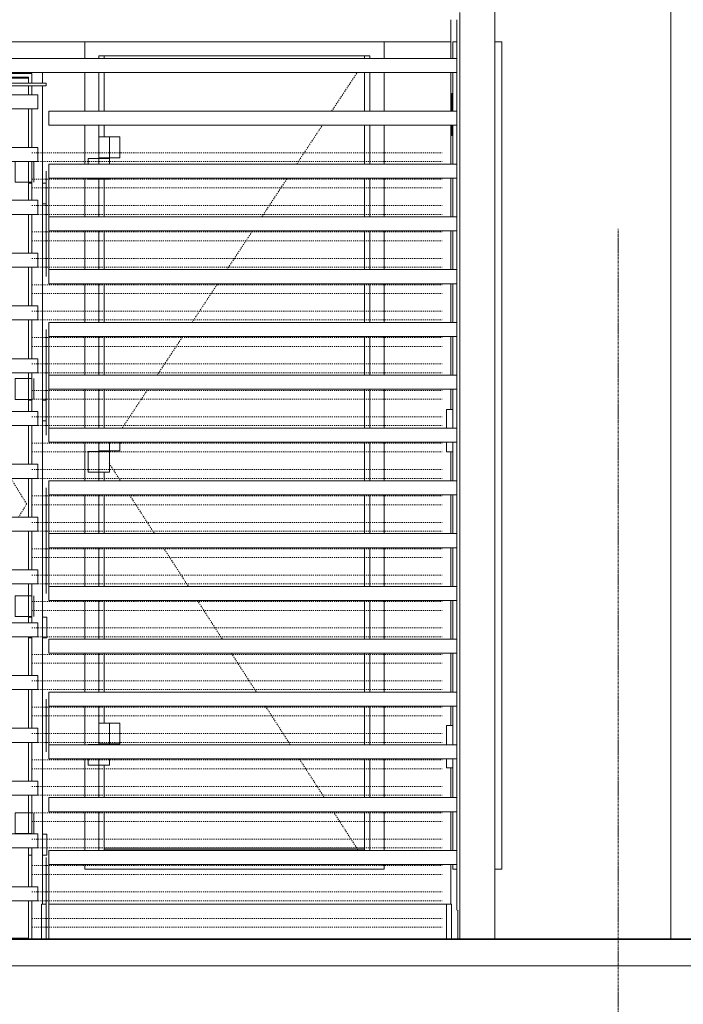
# Model space of a CAD drawing. Header units: millimetres. Extents: x -121668 to 127737, y 1553 to 34854.
# Tile 23 of 94: x -77289 to -75404, y 5516 to 8313. Entities that reach past the tile are written whole.
import ezdxf

# ---------------------------------------------------------------- set-up
doc = ezdxf.new("R2010")
doc.units = ezdxf.units.MM
for name, pattern in [('Center', [40, 10, -5, 20, -5]), ('Dash', [6, 3, -3]), ('Grid Line__1_200_', [10.5, 6, -1.5, 1.5, -1.5])]:
    doc.linetypes.add(name, pattern=pattern)
for name, color, linetype, lineweight in [('A-DETL-HDLN', 90, 'Dash', 9), ('A-DETL-THIN', 151, 'Continuous', 9), ('A-DOOR', 31, 'Continuous', 20), ('A-DOOR-FRAM', 31, 'Continuous', 20), ('A-FLOR-LEVL', 51, 'Continuous', 9), ('A-GENM', 13, 'Continuous', 20), ('A-GLAZ-CWMG', 51, 'Continuous', 20), ('A-WALL', 113, 'Continuous', 20), ('Q-CASE', 31, 'Continuous', 20), ('S-GRID', 1, 'Continuous', 5)]:
    doc.layers.add(name, color=color, linetype=linetype, lineweight=lineweight)

# ---------------------------------------------------------------- blocks, each defined once
blk = doc.blocks.new('Rectangular Mullion - DLN_8 x 75mm _WD_-16259730-Copy of GBP_NORTH ELEAVTION')
at = {"layer": 'A-GLAZ-CWMG'}
for p, q in [((-76039.3, 5783), (-76039.3, 5933)), ((-76047.3, 5783), (-76047.3, 5913))]:
    blk.add_line(p, q, dxfattribs=at)
blk = doc.blocks.new('Rectangular Mullion - DLN_8 x 75mm _WD_-3302490-Copy of GBP_NORTH ELEAVTION')
at = {"layer": 'A-GLAZ-CWMG'}
for p, q in [((-76039.3, 5933), (-76039.3, 6083)), ((-76047.3, 5953), (-76047.3, 6063))]:
    blk.add_line(p, q, dxfattribs=at)
blk = doc.blocks.new('Rectangular Mullion - DLN_40 x 120mm _WD_-14199510-Copy of GBP_NORTH ELEAVTION')
at = {"layer": 'A-GLAZ-CWMG'}
for p, q in [((-78831.3, 8163), (-78831.3, 8203)), ((-76047.3, 8203), (-78831.3, 8203)), ((-76047.3, 8203), (-76047.3, 8163)), ((-76047.3, 8163), (-78831.3, 8163))]:
    blk.add_line(p, q, dxfattribs=at)
blk = doc.blocks.new('Rectangular Mullion - DLN_8 x 75mm _WD_-10290037-Copy of GBP_NORTH ELEAVTION')
at = {"layer": 'A-GLAZ-CWMG'}
for p, q in [((-78814.3, 8125), (-78814.3, 8133)), ((-78814.3, 8133), (-77214.3, 8133)), ((-78814.3, 8125), (-77214.3, 8125)), ((-77214.3, 8133), (-77214.3, 8125))]:
    blk.add_line(p, q, dxfattribs=at)
blk = doc.blocks.new('Rectangular Mullion - DLN_8 x 75mm _WD_-16259733-Copy of GBP_NORTH ELEAVTION')
at = {"layer": 'A-GLAZ-CWMG'}
for p, q in [((-77214.3, 5783), (-77214.3, 5700)), ((-77206.3, 5783), (-77206.3, 5700))]:
    blk.add_line(p, q, dxfattribs=at)
blk = doc.blocks.new('Rectangular Mullion - DLN_8 x 75mm _WD_-16259734-Copy of GBP_NORTH ELEAVTION')
at = {"layer": 'A-GLAZ-CWMG'}
for p, q in [((-77214.3, 5933), (-77214.3, 5783)), ((-77206.3, 5913), (-77206.3, 5783))]:
    blk.add_line(p, q, dxfattribs=at)
blk = doc.blocks.new('Rectangular Mullion - DLN_8 x 75mm _WD_-3302492-Copy of GBP_NORTH ELEAVTION')
at = {"layer": 'A-GLAZ-CWMG'}
for p, q in [((-77214.3, 6383), (-77214.3, 6233)), ((-77206.3, 6363), (-77206.3, 6253))]:
    blk.add_line(p, q, dxfattribs=at)
blk = doc.blocks.new('Rectangular Mullion - DLN_40 x 120mm _WD_-14199511-Copy of GBP_NORTH ELEAVTION')
at = {"layer": 'A-GLAZ-CWMG'}
for p, q in [((-77206.3, 5913), (-77206.3, 5953)), ((-76047.3, 5953), (-77206.3, 5953)), ((-76047.3, 5953), (-76047.3, 5913)), ((-76047.3, 5913), (-77206.3, 5913))]:
    blk.add_line(p, q, dxfattribs=at)
blk = doc.blocks.new('DLN-Double Door__X03_ - _M15_1500 x 2450 _WH_-16954916-Copy of GBP_NORTH ELEAVTION')
at = {"layer": 'A-DOOR', "lineweight": 9}
for p, q in [((-78764.3, 8147), (-78014.3, 8147)), ((-78764.3, 8133), (-78764.3, 8147)), ((-78014.3, 8147), (-77264.3, 8147)), ((-78014.3, 8147), (-78014.3, 8133)), ((-78014.3, 8133), (-78014.3, 8147)), ((-77264.3, 8147), (-77264.3, 8133)), ((-78764.3, 8100), (-78764.3, 8125)), ((-78014.3, 8125), (-78014.3, 5704)), ((-78014.3, 5704), (-78014.3, 8125)), ((-77264.3, 8125), (-77264.3, 8100)), ((-78764.3, 7950), (-78764.3, 8060)), ((-77264.3, 8060), (-77264.3, 7950)), ((-78779.3, 7910), (-78779.3, 7851)), ((-78764.3, 7851), (-78764.3, 7910)), ((-78764.3, 7851), (-78764.3, 7910)), ((-78726.8, 7910), (-78726.8, 7851)), ((-77301.8, 7851), (-77301.8, 7910)), ((-77264.3, 7910), (-77264.3, 7851)), ((-77264.3, 7910), (-77264.3, 7851)), ((-77249.3, 7851), (-77249.3, 7910)), ((-78816.8, 7849), (-78804.3, 7849)), ((-78816.8, 7800), (-78816.8, 7849)), ((-78775.2, 7849), (-78764.3, 7849)), ((-78773.8, 7851), (-78773.8, 7849)), ((-78764.3, 7851), (-78773.7, 7851)), ((-78769.8, 7849), (-78769.8, 7851)), ((-78726.8, 7851), (-78764.3, 7851)), ((-78764.3, 7800), (-78764.3, 7851)), ((-78764.3, 7800), (-78764.3, 7849)), ((-77264.3, 7851), (-77301.8, 7851)), ((-77254.9, 7851), (-77264.3, 7851)), ((-77264.3, 7851), (-77264.3, 7800)), ((-77264.3, 7849), (-77264.3, 7800)), ((-77264.3, 7849), (-77253.4, 7849)), ((-77258.8, 7851), (-77258.8, 7849)), ((-77254.8, 7849), (-77254.8, 7851)), ((-77224.3, 7849), (-77214.3, 7849)), ((-77214.3, 7790), (-77224.3, 7790)), ((-78764.3, 7650), (-78764.3, 7760)), ((-77264.3, 7760), (-77264.3, 7650)), ((-78764.3, 7500), (-78764.3, 7610)), ((-77264.3, 7610), (-77264.3, 7500)), ((-78764.3, 7350), (-78764.3, 7460)), ((-77264.3, 7460), (-77264.3, 7350)), ((-78764.3, 7293.3), (-78764.3, 7310)), ((-77264.3, 7310), (-77264.3, 7293.3)), ((-78779.3, 7293.3), (-78779.3, 7234.3)), ((-78773.7, 7293.3), (-78764.3, 7293.3)), ((-78764.3, 7234.3), (-78764.3, 7293.3)), ((-78764.3, 7293.3), (-78726.8, 7293.3)), ((-78764.3, 7234.3), (-78764.3, 7293.3)), ((-78726.8, 7293.3), (-78726.8, 7234.3)), ((-77301.8, 7293.3), (-77264.3, 7293.3)), ((-77301.8, 7234.3), (-77301.8, 7293.3)), ((-77264.3, 7293.3), (-77264.3, 7234.3)), ((-77264.3, 7293.3), (-77254.9, 7293.3)), ((-77264.3, 7293.3), (-77264.3, 7234.3)), ((-77249.3, 7234.3), (-77249.3, 7293.3)), ((-78816.8, 7232.3), (-78804.3, 7232.3)), ((-78816.8, 7200), (-78816.8, 7232.3)), ((-78775.2, 7232.3), (-78764.3, 7232.3)), ((-78773.8, 7234.3), (-78773.8, 7232.3)), ((-78764.3, 7234.3), (-78773.7, 7234.3)), ((-78769.8, 7232.3), (-78769.8, 7234.3)), ((-78726.8, 7234.3), (-78764.3, 7234.3)), ((-78764.3, 7200), (-78764.3, 7234.3)), ((-78764.3, 7200), (-78764.3, 7232.3)), ((-77264.3, 7234.3), (-77301.8, 7234.3)), ((-77254.9, 7234.3), (-77264.3, 7234.3)), ((-77264.3, 7234.3), (-77264.3, 7200)), ((-77264.3, 7232.3), (-77264.3, 7200)), ((-77264.3, 7232.3), (-77253.4, 7232.3)), ((-77258.8, 7234.3), (-77258.8, 7232.3)), ((-77254.8, 7232.3), (-77254.8, 7234.3)), ((-77224.3, 7232.3), (-77214.3, 7232.3)), ((-77214.3, 7173.3), (-77224.3, 7173.3)), ((-78764.3, 7050), (-78764.3, 7160)), ((-77264.3, 7160), (-77264.3, 7050)), ((-78764.3, 6901), (-78764.3, 7010)), ((-77264.3, 7010), (-77264.3, 6901)), ((-78764.3, 6750), (-78764.3, 6860)), ((-77264.3, 6860), (-77264.3, 6750)), ((-78764.3, 6676.7), (-78764.3, 6710)), ((-78251.7, 6687.5), (-78164.3, 6687.5)), ((-77864.3, 6687.5), (-77776.8, 6687.5)), ((-77264.3, 6710), (-77264.3, 6676.7)), ((-78779.3, 6676.7), (-78779.3, 6617.7)), ((-78773.7, 6676.7), (-78764.3, 6676.7)), ((-78764.3, 6617.7), (-78764.3, 6676.7)), ((-78764.3, 6676.7), (-78726.8, 6676.7)), ((-78764.3, 6617.7), (-78764.3, 6676.7)), ((-78726.8, 6676.7), (-78726.8, 6617.7)), ((-77301.8, 6676.7), (-77264.3, 6676.7)), ((-77301.8, 6617.7), (-77301.8, 6676.7)), ((-77264.3, 6676.7), (-77264.3, 6617.7)), ((-77264.3, 6676.7), (-77254.9, 6676.7)), ((-77264.3, 6676.7), (-77264.3, 6617.7)), ((-77249.3, 6617.7), (-77249.3, 6676.7)), ((-78816.8, 6615.7), (-78804.3, 6615.7)), ((-78816.8, 6600), (-78816.8, 6615.7)), ((-78775.2, 6615.7), (-78764.3, 6615.7)), ((-78773.8, 6617.7), (-78773.8, 6615.7)), ((-78764.3, 6617.7), (-78773.7, 6617.7)), ((-78769.8, 6615.7), (-78769.8, 6617.7)), ((-78726.8, 6617.7), (-78764.3, 6617.7)), ((-78764.3, 6600), (-78764.3, 6617.7)), ((-78764.3, 6600), (-78764.3, 6615.7)), ((-77264.3, 6617.7), (-77301.8, 6617.7)), ((-77254.9, 6617.7), (-77264.3, 6617.7)), ((-77264.3, 6617.7), (-77264.3, 6600)), ((-77264.3, 6615.7), (-77264.3, 6600)), ((-77264.3, 6615.7), (-77253.4, 6615.7)), ((-77258.8, 6617.7), (-77258.8, 6615.7)), ((-77254.8, 6615.7), (-77254.8, 6617.7)), ((-77224.3, 6615.7), (-77211.8, 6615.7)), ((-77211.8, 6615.7), (-77211.8, 6556.7)), ((-78816.8, 6556.7), (-78816.8, 6560)), ((-78804.3, 6556.7), (-78816.8, 6556.7)), ((-78764.3, 6556.7), (-78775.2, 6556.7)), ((-78764.3, 6556.7), (-78764.3, 6560)), ((-78764.3, 6450), (-78764.3, 6560)), ((-77264.3, 6560), (-77264.3, 6556.7)), ((-77264.3, 6560), (-77264.3, 6450)), ((-77253.4, 6556.7), (-77264.3, 6556.7)), ((-77211.8, 6556.7), (-77224.3, 6556.7)), ((-78764.3, 6300), (-78764.3, 6410)), ((-77264.3, 6410), (-77264.3, 6300)), ((-78764.3, 6150), (-78764.3, 6260)), ((-77264.3, 6260), (-77264.3, 6150)), ((-78764.3, 6060), (-78764.3, 6110)), ((-77264.3, 6110), (-77264.3, 6060)), ((-78779.3, 6060), (-78779.3, 6001)), ((-78773.7, 6060), (-78764.3, 6060)), ((-78764.3, 6001), (-78764.3, 6060)), ((-78764.3, 6060), (-78726.8, 6060)), ((-78764.3, 6001), (-78764.3, 6060)), ((-78726.8, 6060), (-78726.8, 6001)), ((-77301.8, 6060), (-77264.3, 6060)), ((-77301.8, 6001), (-77301.8, 6060)), ((-77264.3, 6060), (-77264.3, 6001)), ((-77264.3, 6060), (-77254.9, 6060)), ((-77264.3, 6060), (-77264.3, 6001)), ((-77249.3, 6001), (-77249.3, 6060)), ((-78764.3, 6001), (-78773.7, 6001)), ((-78726.8, 6001), (-78764.3, 6001)), ((-77264.3, 6001), (-77301.8, 6001)), ((-77254.9, 6001), (-77264.3, 6001)), ((-77224.3, 5999), (-77211.8, 5999)), ((-77211.8, 5999), (-77211.8, 5940)), ((-78816.8, 5940), (-78816.8, 5960)), ((-78764.3, 5940), (-78764.3, 5960)), ((-78764.3, 5850), (-78764.3, 5960)), ((-77264.3, 5960), (-77264.3, 5940)), ((-77264.3, 5960), (-77264.3, 5850)), ((-78804.3, 5940), (-78816.8, 5940)), ((-78764.3, 5940), (-78775.2, 5940)), ((-77253.4, 5940), (-77264.3, 5940)), ((-77211.8, 5940), (-77224.3, 5940)), ((-78764.3, 5704), (-78764.3, 5810)), ((-77264.3, 5810), (-77264.3, 5704)), ((-78014.3, 5704), (-78764.3, 5704)), ((-77264.3, 5704), (-78014.3, 5704))]:
    blk.add_line(p, q, dxfattribs=at)
at = {"layer": 'A-DOOR', "linetype": 'Dash', "lineweight": 9}
for p, q in [((-78019.9, 8133), (-78014.3, 8142)), ((-78008.7, 8133), (-78014.3, 8142)), ((-78040.4, 8100), (-78024.9, 8125)), ((-77988.3, 8100), (-78003.8, 8125)), ((-78133.8, 7950), (-78065.4, 8060)), ((-77895.5, 7950), (-77963.6, 8060)), ((-78227.2, 7800), (-78158.8, 7910)), ((-77802.8, 7800), (-77870.8, 7910)), ((-78320.6, 7650), (-78252.2, 7760)), ((-77710, 7650), (-77778, 7760)), ((-78414, 7500), (-78345.6, 7610)), ((-77617.2, 7500), (-77685.2, 7610)), ((-78507.4, 7350), (-78439, 7460)), ((-77524.4, 7350), (-77592.5, 7460)), ((-78600.8, 7200), (-78532.4, 7310)), ((-77431.7, 7200), (-77499.7, 7310)), ((-78694.2, 7050), (-78625.7, 7160)), ((-77338.9, 7050), (-77406.9, 7160)), ((-78764.3, 6937.5), (-78719.1, 7010)), ((-77269.3, 6937.5), (-77314.1, 7010)), ((-78764.3, 6937.5), (-78741.6, 6900)), ((-77269.3, 6937.5), (-77291.3, 6901)), ((-78717.3, 6860), (-78650.7, 6750)), ((-77315.9, 6860), (-77382.2, 6750)), ((-78626.4, 6710), (-78559.7, 6600)), ((-77406.3, 6710), (-77472.5, 6600)), ((-78535.5, 6560), (-78468.8, 6450)), ((-77496.6, 6560), (-77562.8, 6450)), ((-78444.6, 6410), (-78377.9, 6300)), ((-77586.9, 6410), (-77653.1, 6300)), ((-78353.7, 6260), (-78287, 6150)), ((-77677.2, 6260), (-77743.4, 6150)), ((-78262.8, 6110), (-78196.1, 6000)), ((-77767.5, 6110), (-77833.7, 6000)), ((-78171.9, 5960), (-78105.2, 5850)), ((-77857.8, 5960), (-77924, 5850)), ((-78081, 5810), (-78037.3, 5738)), ((-77948.1, 5810), (-77991.3, 5738.2)), ((-78029.3, 5724.8), (-78014.3, 5700)), ((-77999.3, 5724.9), (-78014.3, 5700)), ((-78014.3, 5700), (-78016.6, 5704)), ((-78014.3, 5700), (-78012, 5704))]:
    blk.add_line(p, q, dxfattribs=at)
at = {"layer": 'A-DOOR', "lineweight": 9}
for centre, radius, start, end in [((-78251.7, 6700), 12.5, 135, 270), ((-78164.3, 6700), 35, 201.4286, 270), ((-78164.3, 6700), 35, 270, 17.1429), ((-78164.3, 6700), 12.5, 270, 45), ((-78164.3, 6700), 12.5, 285, 315), ((-78164.3, 6700), 12.5, 330, 30), ((-77864.3, 6700), 35, 162.8571, 270), ((-77864.3, 6700), 12.5, 135, 270), ((-77864.3, 6700), 12.5, 150, 210), ((-77864.3, 6700), 12.5, 225, 255), ((-77864.3, 6700), 35, 270, 338.5714), ((-77776.8, 6700), 12.5, 270, 45)]:
    blk.add_arc(centre, radius, start, end, dxfattribs=at)
at = {"layer": 'A-DOOR-FRAM', "lineweight": 9}
for p, q in [((-78804.3, 8163), (-78804.3, 8133)), ((-78774.3, 8160), (-78774.3, 8133)), ((-78774.3, 8160), (-77254.3, 8160)), ((-78764.3, 8133), (-78764.3, 8150)), ((-78764.3, 8150), (-77264.3, 8150)), ((-77264.3, 8150), (-77264.3, 8133)), ((-77254.3, 8160), (-77254.3, 8133)), ((-77224.3, 8133), (-77224.3, 8163)), ((-78804.3, 8125), (-78804.3, 8100)), ((-78774.3, 8125), (-78774.3, 8100)), ((-78764.3, 8100), (-78764.3, 8125)), ((-77264.3, 8125), (-77264.3, 8100)), ((-77254.3, 8125), (-77254.3, 8100)), ((-77224.3, 5800), (-77224.3, 8125)), ((-78804.3, 8060), (-78804.3, 7950)), ((-78774.3, 8060), (-78774.3, 7950)), ((-78764.3, 7950), (-78764.3, 8060)), ((-77264.3, 8060), (-77264.3, 7950)), ((-77254.3, 8060), (-77254.3, 7950)), ((-78804.3, 7910), (-78804.3, 7800)), ((-78774.3, 7910), (-78774.3, 7800)), ((-77254.3, 7910), (-77254.3, 7800)), ((-78764.3, 7800), (-78764.3, 7851)), ((-77264.3, 7851), (-77264.3, 7800)), ((-78804.3, 7760), (-78804.3, 7650)), ((-78774.3, 7760), (-78774.3, 7650)), ((-78764.3, 7650), (-78764.3, 7760)), ((-77264.3, 7760), (-77264.3, 7650)), ((-77254.3, 7760), (-77254.3, 7650)), ((-78804.3, 7610), (-78804.3, 7500)), ((-78774.3, 7610), (-78774.3, 7500)), ((-78764.3, 7500), (-78764.3, 7610)), ((-77264.3, 7610), (-77264.3, 7500)), ((-77254.3, 7610), (-77254.3, 7500)), ((-78804.3, 7460), (-78804.3, 7350)), ((-78774.3, 7460), (-78774.3, 7350)), ((-78764.3, 7350), (-78764.3, 7460)), ((-77264.3, 7460), (-77264.3, 7350)), ((-77254.3, 7460), (-77254.3, 7350)), ((-78804.3, 7310), (-78804.3, 7200)), ((-78774.3, 7310), (-78774.3, 7200)), ((-78764.3, 7293.3), (-78764.3, 7310)), ((-77264.3, 7310), (-77264.3, 7293.3)), ((-77254.3, 7310), (-77254.3, 7200)), ((-78764.3, 7200), (-78764.3, 7234.3)), ((-77264.3, 7234.3), (-77264.3, 7200)), ((-78804.3, 7160), (-78804.3, 7050)), ((-78774.3, 7160), (-78774.3, 7050)), ((-78764.3, 7050), (-78764.3, 7160)), ((-77264.3, 7160), (-77264.3, 7050)), ((-77254.3, 7160), (-77254.3, 7050)), ((-78804.3, 7010), (-78804.3, 6901)), ((-78774.3, 7010), (-78774.3, 6901)), ((-78764.3, 6901), (-78764.3, 7010)), ((-77264.3, 7010), (-77264.3, 6901)), ((-77254.3, 7010), (-77254.3, 6901)), ((-78804.3, 6860), (-78804.3, 6750)), ((-78774.3, 6860), (-78774.3, 6750)), ((-78764.3, 6750), (-78764.3, 6860)), ((-77264.3, 6860), (-77264.3, 6750)), ((-77254.3, 6860), (-77254.3, 6750)), ((-78804.3, 6710), (-78804.3, 6600)), ((-78774.3, 6710), (-78774.3, 6600)), ((-78764.3, 6676.7), (-78764.3, 6710)), ((-77264.3, 6710), (-77264.3, 6676.7)), ((-77254.3, 6710), (-77254.3, 6600)), ((-78764.3, 6600), (-78764.3, 6617.7)), ((-77264.3, 6617.7), (-77264.3, 6600)), ((-78804.3, 6560), (-78804.3, 6450)), ((-78774.3, 6560), (-78774.3, 6450)), ((-78764.3, 6450), (-78764.3, 6560)), ((-77264.3, 6560), (-77264.3, 6450)), ((-77254.3, 6560), (-77254.3, 6450)), ((-78804.3, 6410), (-78804.3, 6300)), ((-78774.3, 6410), (-78774.3, 6300)), ((-78764.3, 6300), (-78764.3, 6410)), ((-77264.3, 6410), (-77264.3, 6300)), ((-77254.3, 6410), (-77254.3, 6300)), ((-78804.3, 6260), (-78804.3, 6150)), ((-78774.3, 6260), (-78774.3, 6150)), ((-78764.3, 6150), (-78764.3, 6260)), ((-77264.3, 6260), (-77264.3, 6150)), ((-77254.3, 6260), (-77254.3, 6150)), ((-78804.3, 6110), (-78804.3, 6000)), ((-78774.3, 6110), (-78774.3, 6000)), ((-78764.3, 6060), (-78764.3, 6110)), ((-77264.3, 6110), (-77264.3, 6060)), ((-77254.3, 6110), (-77254.3, 6000)), ((-78804.3, 5960), (-78804.3, 5850)), ((-78774.3, 5960), (-78774.3, 5850)), ((-78764.3, 5850), (-78764.3, 5960)), ((-77264.3, 5960), (-77264.3, 5850)), ((-77254.3, 5960), (-77254.3, 5850)), ((-78804.3, 5810), (-78804.3, 5800)), ((-78774.3, 5810), (-78774.3, 5700)), ((-78764.3, 5700), (-78764.3, 5810)), ((-77264.3, 5810), (-77264.3, 5700)), ((-77254.3, 5810), (-77254.3, 5700)), ((-78739.3, 5700), (-78739.3, 5704)), ((-77289.3, 5700), (-77289.3, 5704))]:
    blk.add_line(p, q, dxfattribs=at)
blk = doc.blocks.new('DLN-Access Panel__AP06__ - _AP06_ 800 x 2325 _WH_-16253388-Copy of GBP_NORTH ELEAVTION')
at = {"layer": 'A-DOOR', "lineweight": 9}
for p, q in [((-77064.3, 8210), (-76294.3, 8210)), ((-77064.3, 8210), (-77064.3, 8203)), ((-77049.3, 8203), (-77049.3, 8210)), ((-76309.3, 8203), (-76309.3, 8210)), ((-76294.3, 8210), (-76294.3, 8203)), ((-77064.3, 8163), (-77064.3, 8053)), ((-77049.3, 8053), (-77049.3, 8163)), ((-76309.3, 8053), (-76309.3, 8163)), ((-76294.3, 8163), (-76294.3, 8053)), ((-77064.3, 8013), (-77064.3, 7980)), ((-77049.3, 7980), (-77049.3, 8013)), ((-76309.3, 7903), (-76309.3, 8013)), ((-76294.3, 8013), (-76294.3, 7903)), ((-77064.3, 7980), (-77064.3, 7921)), ((-77064.3, 7980), (-77034.3, 7980)), ((-77034.3, 7921), (-77034.3, 7980)), ((-77034.3, 7980), (-77004.3, 7980)), ((-77004.3, 7980), (-77004.3, 7921)), ((-77094.3, 7919), (-77064.1, 7919)), ((-77094.3, 7903), (-77094.3, 7919)), ((-77034.3, 7921), (-77064.3, 7921)), ((-77064.1, 7919), (-77034.3, 7919)), ((-77064.1, 7903), (-77064.1, 7919)), ((-77062.3, 7921), (-77062.3, 7919)), ((-77036.3, 7919), (-77036.3, 7921)), ((-77004.3, 7921), (-77034.3, 7921)), ((-77034.3, 7903), (-77034.3, 7919)), ((-77094.3, 7860), (-77094.3, 7863)), ((-77064.1, 7860), (-77094.3, 7860)), ((-77064.3, 7860), (-77064.3, 7753)), ((-77064.1, 7860), (-77064.1, 7863)), ((-77034.3, 7860), (-77064.1, 7860)), ((-77049.3, 7753), (-77049.3, 7860)), ((-77034.3, 7860), (-77034.3, 7863)), ((-76309.3, 7753), (-76309.3, 7863)), ((-76294.3, 7863), (-76294.3, 7753)), ((-77064.3, 7713), (-77064.3, 7603)), ((-77049.3, 7603), (-77049.3, 7713)), ((-76309.3, 7603), (-76309.3, 7713)), ((-76294.3, 7713), (-76294.3, 7603)), ((-77064.3, 7563), (-77064.3, 7453)), ((-77049.3, 7453), (-77049.3, 7563)), ((-76309.3, 7453), (-76309.3, 7563)), ((-76294.3, 7563), (-76294.3, 7453)), ((-77064.3, 7413), (-77064.3, 7303)), ((-77049.3, 7303), (-77049.3, 7413)), ((-76309.3, 7303), (-76309.3, 7413)), ((-76294.3, 7413), (-76294.3, 7303)), ((-77064.3, 7263), (-77064.3, 7153)), ((-77049.3, 7153), (-77049.3, 7263)), ((-76309.3, 7153), (-76309.3, 7263)), ((-76294.3, 7263), (-76294.3, 7153)), ((-77064.3, 7113), (-77064.3, 7088.5)), ((-77034.3, 7088.5), (-77034.3, 7113)), ((-77004.3, 7113), (-77004.3, 7088.5)), ((-76309.3, 7003), (-76309.3, 7113)), ((-76294.3, 7113), (-76294.3, 7003)), ((-77094.3, 7086.5), (-77064.1, 7086.5)), ((-77094.3, 7027.5), (-77094.3, 7086.5)), ((-77034.3, 7088.5), (-77064.3, 7088.5)), ((-77064.1, 7086.5), (-77034.3, 7086.5)), ((-77064.1, 7027.5), (-77064.1, 7086.5)), ((-77062.3, 7088.5), (-77062.3, 7086.5)), ((-77036.3, 7086.5), (-77036.3, 7088.5)), ((-77004.3, 7088.5), (-77034.3, 7088.5)), ((-77034.3, 7027.5), (-77034.3, 7086.5)), ((-77064.1, 7027.5), (-77094.3, 7027.5)), ((-77064.3, 7027.5), (-77064.3, 7003)), ((-77034.3, 7027.5), (-77064.1, 7027.5)), ((-77049.3, 7003), (-77049.3, 7027.5)), ((-77064.3, 6963), (-77064.3, 6853)), ((-77049.3, 6853), (-77049.3, 6963)), ((-76309.3, 6853), (-76309.3, 6963)), ((-76294.3, 6963), (-76294.3, 6853)), ((-77064.3, 6813), (-77064.3, 6703)), ((-77049.3, 6703), (-77049.3, 6813)), ((-76309.3, 6703), (-76309.3, 6813)), ((-76294.3, 6813), (-76294.3, 6703)), ((-77064.3, 6663), (-77064.3, 6553)), ((-77049.3, 6553), (-77049.3, 6663)), ((-76309.3, 6553), (-76309.3, 6663)), ((-76294.3, 6663), (-76294.3, 6553)), ((-77064.3, 6513), (-77064.3, 6403)), ((-77049.3, 6403), (-77049.3, 6513)), ((-76309.3, 6403), (-76309.3, 6513)), ((-76294.3, 6513), (-76294.3, 6403)), ((-77064.3, 6363), (-77064.3, 6315)), ((-77049.3, 6315), (-77049.3, 6363)), ((-76309.3, 6253), (-76309.3, 6363)), ((-76294.3, 6363), (-76294.3, 6253)), ((-77064.3, 6315), (-77064.3, 6256)), ((-77064.3, 6315), (-77034.3, 6315)), ((-77034.3, 6256), (-77034.3, 6315)), ((-77034.3, 6315), (-77004.3, 6315)), ((-77004.3, 6315), (-77004.3, 6256)), ((-77094.3, 6254), (-77064.1, 6254)), ((-77034.3, 6256), (-77064.3, 6256)), ((-77064.1, 6254), (-77034.3, 6254)), ((-77062.3, 6256), (-77062.3, 6254)), ((-77036.3, 6254), (-77036.3, 6256)), ((-77004.3, 6256), (-77034.3, 6256)), ((-77094.3, 6195), (-77094.3, 6213)), ((-77064.1, 6195), (-77064.1, 6213)), ((-77034.3, 6195), (-77034.3, 6213)), ((-76309.3, 6103), (-76309.3, 6213)), ((-76294.3, 6213), (-76294.3, 6103)), ((-77064.1, 6195), (-77094.3, 6195)), ((-77064.3, 6195), (-77064.3, 6103)), ((-77034.3, 6195), (-77064.1, 6195)), ((-77049.3, 6103), (-77049.3, 6195)), ((-77064.3, 6063), (-77064.3, 5953)), ((-77049.3, 5959), (-77049.3, 6063)), ((-76309.3, 5959), (-76309.3, 6063)), ((-76294.3, 6063), (-76294.3, 5953)), ((-76309.3, 5959), (-77049.3, 5959))]:
    blk.add_line(p, q, dxfattribs=at)
at = {"layer": 'A-DOOR', "linetype": 'Dash', "lineweight": 9}
for p, q in [((-76403.1, 8053), (-76330.4, 8163)), ((-76502.2, 7903), (-76429.5, 8013)), ((-76601.3, 7753), (-76528.7, 7863)), ((-76700.4, 7603), (-76627.8, 7713)), ((-76799.5, 7453), (-76726.9, 7563)), ((-76898.7, 7303), (-76826, 7413)), ((-76997.8, 7153), (-76925.1, 7263)), ((-77034.8, 7052.4), (-77003, 7003)), ((-76977.2, 6963), (-76906.4, 6853)), ((-76880.7, 6813), (-76809.9, 6703)), ((-76784.2, 6663), (-76713.4, 6553)), ((-76687.7, 6513), (-76616.9, 6403)), ((-76591.1, 6363), (-76520.4, 6253)), ((-76494.6, 6213), (-76423.8, 6103)), ((-76398.1, 6063), (-76327.3, 5953))]:
    blk.add_line(p, q, dxfattribs=at)
at = {"layer": 'A-DOOR-FRAM', "lineweight": 9}
for p, q in [((-77049.3, 8053), (-77049.3, 8163)), ((-76309.3, 8163), (-76309.3, 8053)), ((-77049.3, 7980), (-77049.3, 8013)), ((-76309.3, 8013), (-76309.3, 7903)), ((-77049.3, 7753), (-77049.3, 7860)), ((-76309.3, 7863), (-76309.3, 7753)), ((-77049.3, 7603), (-77049.3, 7713)), ((-76309.3, 7713), (-76309.3, 7603)), ((-77049.3, 7453), (-77049.3, 7563)), ((-76309.3, 7563), (-76309.3, 7453)), ((-77049.3, 7303), (-77049.3, 7413)), ((-76309.3, 7413), (-76309.3, 7303)), ((-77049.3, 7153), (-77049.3, 7263)), ((-76309.3, 7263), (-76309.3, 7153)), ((-76309.3, 7113), (-76309.3, 7003)), ((-77049.3, 7003), (-77049.3, 7027.5)), ((-77049.3, 6853), (-77049.3, 6963)), ((-76309.3, 6963), (-76309.3, 6853)), ((-77049.3, 6703), (-77049.3, 6813)), ((-76309.3, 6813), (-76309.3, 6703)), ((-77049.3, 6553), (-77049.3, 6663)), ((-76309.3, 6663), (-76309.3, 6553)), ((-77049.3, 6403), (-77049.3, 6513)), ((-76309.3, 6513), (-76309.3, 6403)), ((-77049.3, 6315), (-77049.3, 6363)), ((-76309.3, 6363), (-76309.3, 6253)), ((-76309.3, 6213), (-76309.3, 6103)), ((-77049.3, 6103), (-77049.3, 6195)), ((-77049.3, 5955), (-77049.3, 6063)), ((-76309.3, 6063), (-76309.3, 5955)), ((-76309.3, 5955), (-77049.3, 5955))]:
    blk.add_line(p, q, dxfattribs=at)
blk = doc.blocks.new('DLN-Access Panel__AP15_ - _AP06_ 800 x 2325 _WH_-16259647-Copy of GBP_NORTH ELEAVTION')
at = {"layer": 'A-DOOR', "lineweight": 9}
for p, q in [((-76047.3, 8250), (-76059.3, 8250)), ((-76059.3, 8203), (-76059.3, 8250)), ((-75919.3, 8250), (-75939.3, 8250)), ((-75939.3, 5900), (-75939.3, 8250)), ((-75919.3, 8250), (-75919.3, 5900)), ((-76059.3, 8053), (-76059.3, 8163)), ((-76061.8, 8103.6), (-76061.8, 8053)), ((-76061.8, 8103.6), (-76059.8, 8103.6)), ((-76061.8, 8013), (-76061.8, 7983.6)), ((-76059.3, 7903), (-76059.3, 8013)), ((-76059.3, 7983.6), (-76061.7, 7983.6)), ((-76059.3, 7753), (-76059.3, 7863)), ((-76059.3, 7603), (-76059.3, 7713)), ((-76059.3, 7453), (-76059.3, 7563)), ((-76059.3, 7303), (-76059.3, 7413)), ((-76059.3, 7153), (-76059.3, 7263)), ((-76076.8, 7205.6), (-76076.8, 7153)), ((-76076.8, 7205.6), (-76061.8, 7205.6)), ((-76061.8, 7205.6), (-76059.3, 7205.6)), ((-76076.8, 7113), (-76076.8, 7085.6)), ((-76059.3, 7003), (-76059.3, 7113)), ((-76061.8, 7085.6), (-76076.7, 7085.6)), ((-76059.3, 7085.6), (-76061.8, 7085.6)), ((-76059.3, 6853), (-76059.3, 6963)), ((-76059.3, 6703), (-76059.3, 6813)), ((-76059.3, 6553), (-76059.3, 6663)), ((-76059.3, 6403), (-76059.3, 6513)), ((-76059.3, 6253), (-76059.3, 6363)), ((-76076.8, 6307.7), (-76076.8, 6253)), ((-76076.8, 6307.7), (-76061.8, 6307.7)), ((-76061.8, 6307.7), (-76059.3, 6307.7)), ((-76076.8, 6213), (-76076.8, 6187.7)), ((-76059.3, 6103), (-76059.3, 6213)), ((-76061.8, 6187.7), (-76076.7, 6187.7)), ((-76059.3, 6187.7), (-76061.8, 6187.7)), ((-76059.3, 5953), (-76059.3, 6063)), ((-76059.3, 5900), (-76059.3, 5913)), ((-76047.3, 5900), (-76059.3, 5900)), ((-75919.3, 5900), (-75939.3, 5900))]:
    blk.add_line(p, q, dxfattribs=at)
blk = doc.blocks.new('DLN-Surface Channel-L1 - 300x200 _WD_-15403782-Copy of GBP_NORTH ELEAVTION')
at = {"layer": 'Q-CASE'}
blk.add_line((-62839.3, 5700), (-91279.3, 5700), dxfattribs=at)
blk = doc.blocks.new('Rectangular Mullion - DLN_40 x 120mm _WD_-12433716-Copy of GBP_NORTH ELEAVTION')
at = {"layer": 'A-GLAZ-CWMG'}
for p, q in [((-77991.3, 5810), (-77991.3, 5850)), ((-77237.3, 5850), (-77991.3, 5850)), ((-77237.3, 5850), (-77237.3, 5810)), ((-77237.3, 5810), (-77991.3, 5810))]:
    blk.add_line(p, q, dxfattribs=at)
blk = doc.blocks.new('DLN_Tactile - Directional Tiles-3867766-Copy of GBP_NORTH ELEAVTION')
at = {"layer": 'A-GENM'}
for p, q in [((-60019.3, 5702), (-59719.3, 5702)), ((-60019.3, 5702), (-60019.3, 5700)), ((-59719.3, 5700), (-60019.3, 5700)), ((-59719.3, 5700), (-59719.3, 5702))]:
    blk.add_line(p, q, dxfattribs=at)

msp = doc.modelspace()

# ---------------------------------------------------------------- linework, layer by layer
at = {"layer": 'A-DETL-HDLN'}
for p, q in [((-77254.3, 7935), (-76089.3, 7935)), ((-77254.3, 7910), (-76089.3, 7910)), ((-77254.3, 7860), (-76089.3, 7860)), ((-77254.3, 7835), (-76089.3, 7835)), ((-77254.3, 7785), (-76089.3, 7785)), ((-77254.3, 7760), (-76089.3, 7760)), ((-77254.3, 7710), (-76089.3, 7710)), ((-77254.3, 7685), (-76089.3, 7685)), ((-77254.3, 7635), (-76089.3, 7635)), ((-77254.3, 7610), (-76089.3, 7610)), ((-77254.3, 7560), (-76089.3, 7560)), ((-77254.3, 7535), (-76089.3, 7535)), ((-77254.3, 7485), (-76089.3, 7485)), ((-77254.3, 7460), (-76089.3, 7460)), ((-77254.3, 7410), (-76089.3, 7410)), ((-77254.3, 7385), (-76089.3, 7385)), ((-77254.3, 7335), (-76089.3, 7335)), ((-77254.3, 7310), (-76089.3, 7310)), ((-77254.3, 7260), (-76089.3, 7260)), ((-77254.3, 7235), (-76089.3, 7235)), ((-77254.3, 7185), (-76089.3, 7185)), ((-77254.3, 7160), (-76089.3, 7160)), ((-77254.3, 7110), (-76089.3, 7110)), ((-77254.3, 7085), (-76089.3, 7085)), ((-77254.3, 7035), (-76089.3, 7035)), ((-77254.3, 7010), (-76089.3, 7010)), ((-77254.3, 6960), (-76089.3, 6960)), ((-77254.3, 6935), (-76089.3, 6935)), ((-77254.3, 6885), (-76089.3, 6885)), ((-77254.3, 6860), (-76089.3, 6860)), ((-77254.3, 6810), (-76089.3, 6810)), ((-77254.3, 6785), (-76089.3, 6785)), ((-77254.3, 6735), (-76089.3, 6735)), ((-77254.3, 6710), (-76089.3, 6710)), ((-77254.3, 6660), (-76089.3, 6660)), ((-77254.3, 6635), (-76089.3, 6635)), ((-77254.3, 6585), (-76089.3, 6585)), ((-77254.3, 6560), (-76089.3, 6560)), ((-77254.3, 6510), (-76089.3, 6510)), ((-77254.3, 6485), (-76089.3, 6485)), ((-77254.3, 6435), (-76089.3, 6435)), ((-77254.3, 6410), (-76089.3, 6410)), ((-77254.3, 6360), (-76089.3, 6360)), ((-77254.3, 6335), (-76089.3, 6335)), ((-77254.3, 6285), (-76089.3, 6285)), ((-77254.3, 6260), (-76089.3, 6260)), ((-77254.3, 6210), (-76089.3, 6210)), ((-77254.3, 6185), (-76089.3, 6185)), ((-77254.3, 6135), (-76089.3, 6135)), ((-77254.3, 6110), (-76089.3, 6110)), ((-77254.3, 6060), (-76089.3, 6060)), ((-77254.3, 6035), (-76089.3, 6035)), ((-77254.3, 5985), (-76089.3, 5985)), ((-77254.3, 5960), (-76089.3, 5960)), ((-77254.3, 5910), (-76089.3, 5910)), ((-77254.3, 5885), (-76089.3, 5885)), ((-77254.3, 5835), (-76089.3, 5835)), ((-77254.3, 5810), (-76089.3, 5810)), ((-77254.3, 5760), (-76089.3, 5760)), ((-77254.3, 5735), (-76089.3, 5735))]:
    msp.add_line(p, q, dxfattribs=at)
at = {"layer": 'A-DETL-THIN'}
msp.add_line((-7232.7, 5625), (-121667.8, 5625), dxfattribs=at)
at = {"layer": 'A-FLOR-LEVL', "linetype": 'Center', "lineweight": 5}
msp.add_line((-108303, 5625), (-8057.7, 5625), dxfattribs=at)
at = {"layer": 'A-WALL', "lineweight": 15}
for p, q in [((-75939.3, 9825), (-75939.3, 8250)), ((-75439.3, 5700), (-75439.3, 9825)), ((-76064.3, 8250), (-76064.3, 8313)), ((-78839.3, 8250), (-76064.3, 8250)), ((-75939.3, 5900), (-75939.3, 5700)), ((-76044.3, 5783), (-76044.3, 5700)), ((-76039.3, 5700), (-76039.3, 5783))]:
    msp.add_line(p, q, dxfattribs=at)
at = {"layer": 'A-WALL'}
for p, q in [((-77104.3, 8203), (-77104.3, 8250)), ((-76254.3, 8250), (-76254.3, 8203)), ((-76064.3, 8203), (-76064.3, 8250)), ((-77104.3, 8053), (-77104.3, 8163)), ((-76254.3, 8163), (-76254.3, 8053)), ((-76064.3, 8053), (-76064.3, 8163)), ((-77104.3, 7903), (-77104.3, 8013)), ((-76254.3, 8013), (-76254.3, 7903)), ((-76064.3, 7903), (-76064.3, 8013)), ((-77104.3, 7753), (-77104.3, 7863)), ((-76254.3, 7863), (-76254.3, 7753)), ((-76064.3, 7753), (-76064.3, 7863)), ((-77104.3, 7603), (-77104.3, 7713)), ((-76254.3, 7713), (-76254.3, 7603)), ((-76064.3, 7603), (-76064.3, 7713)), ((-77104.3, 7453), (-77104.3, 7563)), ((-76254.3, 7563), (-76254.3, 7453)), ((-76064.3, 7453), (-76064.3, 7563)), ((-77104.3, 7303), (-77104.3, 7413)), ((-76254.3, 7413), (-76254.3, 7303)), ((-76064.3, 7303), (-76064.3, 7413)), ((-77104.3, 7153), (-77104.3, 7263)), ((-76254.3, 7263), (-76254.3, 7153)), ((-76064.3, 7205.6), (-76064.3, 7263)), ((-77104.3, 7003), (-77104.3, 7113)), ((-76254.3, 7113), (-76254.3, 7003)), ((-76064.3, 7003), (-76064.3, 7085.6)), ((-77104.3, 6853), (-77104.3, 6963)), ((-76254.3, 6963), (-76254.3, 6853)), ((-76064.3, 6853), (-76064.3, 6963)), ((-77104.3, 6703), (-77104.3, 6813)), ((-76254.3, 6813), (-76254.3, 6703)), ((-76064.3, 6703), (-76064.3, 6813)), ((-77104.3, 6553), (-77104.3, 6663)), ((-76254.3, 6663), (-76254.3, 6553)), ((-76064.3, 6553), (-76064.3, 6663)), ((-77104.3, 6403), (-77104.3, 6513)), ((-76254.3, 6513), (-76254.3, 6403)), ((-76064.3, 6403), (-76064.3, 6513)), ((-77104.3, 6253), (-77104.3, 6363)), ((-76254.3, 6363), (-76254.3, 6253)), ((-76064.3, 6307.7), (-76064.3, 6363)), ((-77104.3, 6103), (-77104.3, 6213)), ((-76254.3, 6213), (-76254.3, 6103)), ((-76064.3, 6103), (-76064.3, 6187.7)), ((-77104.3, 5953), (-77104.3, 6063)), ((-76254.3, 6063), (-76254.3, 5953)), ((-76064.3, 5953), (-76064.3, 6063)), ((-77104.3, 5900), (-77104.3, 5913)), ((-76254.3, 5913), (-76254.3, 5900)), ((-76064.3, 5800), (-76064.3, 5913)), ((-76254.3, 5900), (-77104.3, 5900)), ((-77214.3, 5800), (-77227.3, 5800)), ((-77227.3, 5800), (-77227.3, 5700)), ((-76062.3, 5800), (-77206.3, 5800)), ((-76077.3, 5700), (-76077.3, 5800)), ((-76062.3, 5800), (-76062.3, 5700))]:
    msp.add_line(p, q, dxfattribs=at)
at = {"layer": 'S-GRID', "linetype": 'Grid Line__1_200_', "lineweight": 18}
msp.add_line((-75589.3, 2718.7), (-75589.3, 7718.7), dxfattribs=at)

# ---------------------------------------------------------------- block references
at = {"layer": 'A-DOOR', "lineweight": 9}
for name in ['DLN-Access Panel__AP15_ - _AP06_ 800 x 2325 _WH_-16259647-Copy of GBP_NORTH ELEAVTION', 'DLN-Access Panel__AP06__ - _AP06_ 800 x 2325 _WH_-16253388-Copy of GBP_NORTH ELEAVTION', 'DLN-Double Door__X03_ - _M15_1500 x 2450 _WH_-16954916-Copy of GBP_NORTH ELEAVTION']:
    msp.add_blockref(name, (0, 0), dxfattribs=at)
at = {"layer": 'A-GENM'}
for p in [(-17400, 0), (-17100, 0), (-16800, 0), (-16500, 0), (-16200, 0), (-15900, 0), (-15600, 0)]:
    msp.add_blockref('DLN_Tactile - Directional Tiles-3867766-Copy of GBP_NORTH ELEAVTION', p, dxfattribs=at)
at = {"layer": 'A-GLAZ-CWMG'}
for name, p in [('Rectangular Mullion - DLN_8 x 75mm _WD_-3302490-Copy of GBP_NORTH ELEAVTION', (0, 2250)), ('Rectangular Mullion - DLN_40 x 120mm _WD_-14199510-Copy of GBP_NORTH ELEAVTION', (0, 0)), ('Rectangular Mullion - DLN_8 x 75mm _WD_-3302490-Copy of GBP_NORTH ELEAVTION', (0, 2100)), ('Rectangular Mullion - DLN_8 x 75mm _WD_-10290037-Copy of GBP_NORTH ELEAVTION', (0, 0)), ('Rectangular Mullion - DLN_40 x 120mm _WD_-12433716-Copy of GBP_NORTH ELEAVTION', (0, 2250)), ('Rectangular Mullion - DLN_40 x 120mm _WD_-14199511-Copy of GBP_NORTH ELEAVTION', (0, 2100)), ('Rectangular Mullion - DLN_8 x 75mm _WD_-3302490-Copy of GBP_NORTH ELEAVTION', (0, 1950)), ('Rectangular Mullion - DLN_40 x 120mm _WD_-12433716-Copy of GBP_NORTH ELEAVTION', (0, 2100)), ('Rectangular Mullion - DLN_40 x 120mm _WD_-14199511-Copy of GBP_NORTH ELEAVTION', (0, 1950)), ('Rectangular Mullion - DLN_8 x 75mm _WD_-3302492-Copy of GBP_NORTH ELEAVTION', (0, 1500)), ('Rectangular Mullion - DLN_8 x 75mm _WD_-3302490-Copy of GBP_NORTH ELEAVTION', (0, 1800)), ('Rectangular Mullion - DLN_40 x 120mm _WD_-12433716-Copy of GBP_NORTH ELEAVTION', (0, 1950)), ('Rectangular Mullion - DLN_40 x 120mm _WD_-14199511-Copy of GBP_NORTH ELEAVTION', (0, 1800)), ('Rectangular Mullion - DLN_8 x 75mm _WD_-3302492-Copy of GBP_NORTH ELEAVTION', (0, 1350)), ('Rectangular Mullion - DLN_8 x 75mm _WD_-3302490-Copy of GBP_NORTH ELEAVTION', (0, 1650)), ('Rectangular Mullion - DLN_40 x 120mm _WD_-12433716-Copy of GBP_NORTH ELEAVTION', (0, 1800)), ('Rectangular Mullion - DLN_40 x 120mm _WD_-14199511-Copy of GBP_NORTH ELEAVTION', (0, 1650)), ('Rectangular Mullion - DLN_8 x 75mm _WD_-3302490-Copy of GBP_NORTH ELEAVTION', (0, 1500)), ('Rectangular Mullion - DLN_40 x 120mm _WD_-12433716-Copy of GBP_NORTH ELEAVTION', (0, 1650)), ('Rectangular Mullion - DLN_40 x 120mm _WD_-14199511-Copy of GBP_NORTH ELEAVTION', (0, 1500)), ('Rectangular Mullion - DLN_8 x 75mm _WD_-3302492-Copy of GBP_NORTH ELEAVTION', (0, 1050)), ('Rectangular Mullion - DLN_8 x 75mm _WD_-3302490-Copy of GBP_NORTH ELEAVTION', (0, 1350)), ('Rectangular Mullion - DLN_40 x 120mm _WD_-12433716-Copy of GBP_NORTH ELEAVTION', (0, 1500)), ('Rectangular Mullion - DLN_40 x 120mm _WD_-14199511-Copy of GBP_NORTH ELEAVTION', (0, 1350)), ('Rectangular Mullion - DLN_8 x 75mm _WD_-3302492-Copy of GBP_NORTH ELEAVTION', (0, 900)), ('Rectangular Mullion - DLN_8 x 75mm _WD_-3302490-Copy of GBP_NORTH ELEAVTION', (0, 1200)), ('Rectangular Mullion - DLN_40 x 120mm _WD_-12433716-Copy of GBP_NORTH ELEAVTION', (0, 1350)), ('Rectangular Mullion - DLN_40 x 120mm _WD_-14199511-Copy of GBP_NORTH ELEAVTION', (0, 1200)), ('Rectangular Mullion - DLN_8 x 75mm _WD_-3302490-Copy of GBP_NORTH ELEAVTION', (0, 1050)), ('Rectangular Mullion - DLN_40 x 120mm _WD_-12433716-Copy of GBP_NORTH ELEAVTION', (0, 1200)), ('Rectangular Mullion - DLN_40 x 120mm _WD_-14199511-Copy of GBP_NORTH ELEAVTION', (0, 1050)), ('Rectangular Mullion - DLN_8 x 75mm _WD_-3302492-Copy of GBP_NORTH ELEAVTION', (0, 600)), ('Rectangular Mullion - DLN_8 x 75mm _WD_-3302490-Copy of GBP_NORTH ELEAVTION', (0, 900)), ('Rectangular Mullion - DLN_40 x 120mm _WD_-12433716-Copy of GBP_NORTH ELEAVTION', (0, 1050)), ('Rectangular Mullion - DLN_8 x 75mm _WD_-3302492-Copy of GBP_NORTH ELEAVTION', (0, 450)), ('Rectangular Mullion - DLN_40 x 120mm _WD_-14199511-Copy of GBP_NORTH ELEAVTION', (0, 900)), ('Rectangular Mullion - DLN_8 x 75mm _WD_-3302490-Copy of GBP_NORTH ELEAVTION', (0, 750)), ('Rectangular Mullion - DLN_40 x 120mm _WD_-12433716-Copy of GBP_NORTH ELEAVTION', (0, 900)), ('Rectangular Mullion - DLN_40 x 120mm _WD_-14199511-Copy of GBP_NORTH ELEAVTION', (0, 750)), ('Rectangular Mullion - DLN_8 x 75mm _WD_-3302490-Copy of GBP_NORTH ELEAVTION', (0, 600)), ('Rectangular Mullion - DLN_40 x 120mm _WD_-12433716-Copy of GBP_NORTH ELEAVTION', (0, 750)), ('Rectangular Mullion - DLN_40 x 120mm _WD_-14199511-Copy of GBP_NORTH ELEAVTION', (0, 600)), ('Rectangular Mullion - DLN_8 x 75mm _WD_-3302490-Copy of GBP_NORTH ELEAVTION', (0, 450)), ('Rectangular Mullion - DLN_40 x 120mm _WD_-12433716-Copy of GBP_NORTH ELEAVTION', (0, 600)), ('Rectangular Mullion - DLN_8 x 75mm _WD_-3302492-Copy of GBP_NORTH ELEAVTION', (0, 0)), ('Rectangular Mullion - DLN_40 x 120mm _WD_-14199511-Copy of GBP_NORTH ELEAVTION', (0, 450)), ('Rectangular Mullion - DLN_8 x 75mm _WD_-3302490-Copy of GBP_NORTH ELEAVTION', (0, 300)), ('Rectangular Mullion - DLN_40 x 120mm _WD_-12433716-Copy of GBP_NORTH ELEAVTION', (0, 450)), ('Rectangular Mullion - DLN_40 x 120mm _WD_-14199511-Copy of GBP_NORTH ELEAVTION', (0, 300)), ('Rectangular Mullion - DLN_8 x 75mm _WD_-3302490-Copy of GBP_NORTH ELEAVTION', (0, 150)), ('Rectangular Mullion - DLN_40 x 120mm _WD_-12433716-Copy of GBP_NORTH ELEAVTION', (0, 300)), ('Rectangular Mullion - DLN_40 x 120mm _WD_-14199511-Copy of GBP_NORTH ELEAVTION', (0, 150)), ('Rectangular Mullion - DLN_8 x 75mm _WD_-3302490-Copy of GBP_NORTH ELEAVTION', (0, 0)), ('Rectangular Mullion - DLN_40 x 120mm _WD_-12433716-Copy of GBP_NORTH ELEAVTION', (0, 150)), ('Rectangular Mullion - DLN_8 x 75mm _WD_-16259734-Copy of GBP_NORTH ELEAVTION', (0, 0)), ('Rectangular Mullion - DLN_40 x 120mm _WD_-14199511-Copy of GBP_NORTH ELEAVTION', (0, 0)), ('Rectangular Mullion - DLN_8 x 75mm _WD_-16259730-Copy of GBP_NORTH ELEAVTION', (0, 0)), ('Rectangular Mullion - DLN_40 x 120mm _WD_-12433716-Copy of GBP_NORTH ELEAVTION', (0, 0)), ('Rectangular Mullion - DLN_8 x 75mm _WD_-16259733-Copy of GBP_NORTH ELEAVTION', (0, 0))]:
    msp.add_blockref(name, p, dxfattribs=at)
at = {"layer": 'Q-CASE'}
msp.add_blockref('DLN-Surface Channel-L1 - 300x200 _WD_-15403782-Copy of GBP_NORTH ELEAVTION', (0, 0), dxfattribs=at)

doc.saveas('drawing.dxf')
